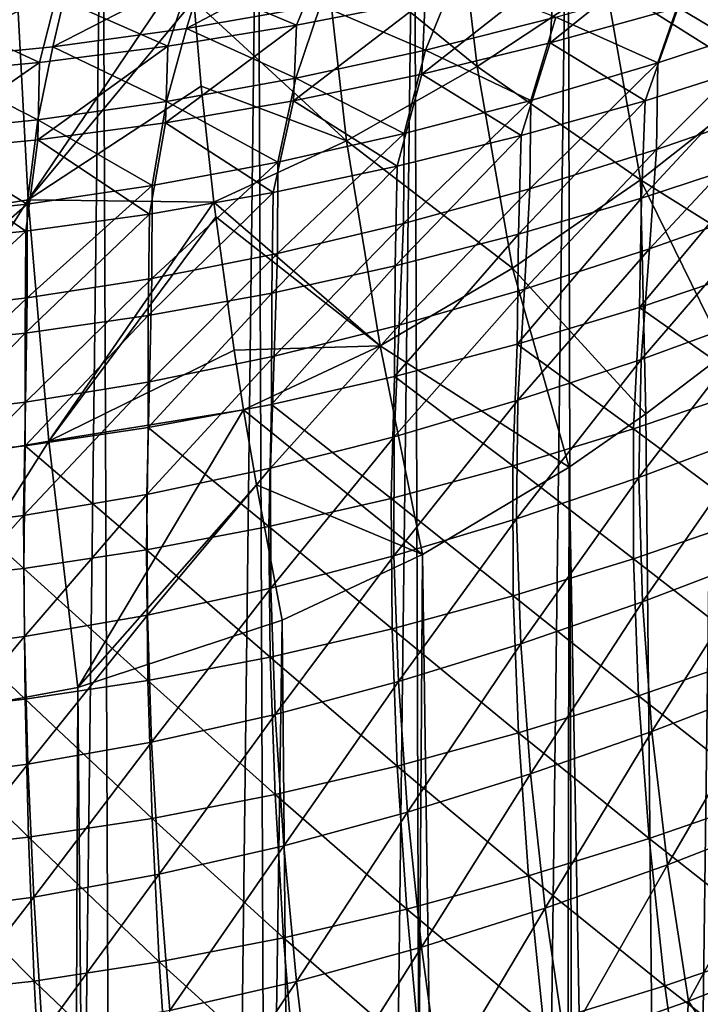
# Model space of a CAD drawing. Header units: metres. Extents: x -23 to 23, y -109 to 23.
# Tile 109 of 256: x 1.63 to 4.69, y -27.96 to -23.54. Entities that reach past the tile are written whole.
import ezdxf

# ---------------------------------------------------------------- set-up
doc = ezdxf.new("R2010")
doc.units = ezdxf.units.M
doc.layers.add('solid_509434_01', color=7, linetype='CONTINUOUS')

msp = doc.modelspace()

# ---------------------------------------------------------------- linework, layer by layer
at = {"layer": 'solid_509434_01'}
for points in [[(1.317985, -22.072668, 102.790764), (2.000258, -22.108562, 102.68734), (1.466591, -65.650391, 102.771904)], [(2.000258, -22.108562, 102.68734), (2.180091, -65.652519, 102.652847), (1.466591, -65.650391, 102.771904)], [(2.000258, -22.108562, 102.68734), (2.6986, -22.145535, 102.536118), (2.180091, -65.652519, 102.652847)], [(2.6986, -22.145535, 102.536118), (2.873777, -65.655388, 102.490761), (2.180091, -65.652519, 102.652847)], [(2.6986, -22.145535, 102.536118), (3.400906, -22.182789, 102.335709), (2.873777, -65.655388, 102.490761)], [(3.400906, -22.182789, 102.335709), (3.548041, -65.659012, 102.287315), (2.873777, -65.655388, 102.490761)], [(3.400906, -22.182789, 102.335709), (4.092252, -22.219231, 102.088074), (3.548041, -65.659012, 102.287315)], [(4.092252, -22.219231, 102.088074), (4.208807, -65.663437, 102.041115), (3.548041, -65.659012, 102.287315)], [(4.092252, -22.219231, 102.088074), (4.774295, -22.255306, 101.79071), (4.208807, -65.663437, 102.041115)], [(4.774295, -22.255306, 101.79071), (4.856981, -65.668739, 101.750862), (4.208807, -65.663437, 102.041115)], [(3.683639, -23.747065, 79.148163), (3.581149, -22.870665, 78.782677), (2.996523, -23.187876, 78.582062)], [(3.683639, -23.747065, 79.148163), (4.260594, -23.365742, 79.40416), (3.581149, -22.870665, 78.782677)], [(4.976747, -23.817398, 79.995735), (4.828191, -22.944998, 79.701187), (4.260594, -23.365742, 79.40416)], [(4.609707, -23.161604, 108.956215), (4.011578, -23.641176, 108.471413), (4.587523, -23.481535, 108.342613)], [(4.609707, -23.161604, 108.956215), (4.030415, -23.314123, 109.079147), (4.011578, -23.641176, 108.471413)], [(3.082421, -23.203711, 72.039749), (2.980482, -23.471966, 72.606468), (2.377725, -23.576666, 72.505798)], [(2.460174, -23.307003, 71.935638), (3.082421, -23.203711, 72.039749), (2.377725, -23.576666, 72.505798)], [(3.097496, -24.080256, 78.932487), (2.996523, -23.187876, 78.582062), (2.411041, -23.450619, 78.422997)], [(3.097496, -24.080256, 78.932487), (3.683639, -23.747065, 79.148163), (2.996523, -23.187876, 78.582062)], [(4.625395, -23.357813, 73.568428), (5.212416, -23.171135, 73.756721), (5.066787, -23.543671, 74.25325)], [(1.611308, -23.305376, 78.094452), (1.666384, -24.346346, 78.497719), (2.397372, -23.263386, 78.339035)], [(1.666384, -24.346346, 78.497719), (2.411041, -23.450619, 78.422997), (2.397372, -23.263386, 78.339035)], [(2.995515, -23.264112, 109.889252), (2.393296, -23.359413, 109.964546), (2.872291, -23.561504, 109.274651)], [(2.995515, -23.264112, 109.889252), (2.872291, -23.561504, 109.274651), (3.451076, -23.447613, 109.185257)], [(0.838327, -24.476492, 78.3853), (1.666384, -24.346346, 78.497719), (1.611308, -23.305376, 78.094452)], [(2.460174, -23.307003, 71.935638), (2.377725, -23.576666, 72.505798), (1.778233, -23.658638, 72.427986)], [(1.84072, -23.387817, 71.854866), (2.460174, -23.307003, 71.935638), (1.778233, -23.658638, 72.427986)], [(4.030415, -23.314123, 109.079147), (3.43523, -23.78112, 108.582481), (4.011578, -23.641176, 108.471413)], [(4.030415, -23.314123, 109.079147), (3.451076, -23.447613, 109.185257), (3.43523, -23.78112, 108.582481)], [(5.162293, -23.302946, 108.196037), (4.587523, -23.481535, 108.342613), (4.993437, -23.725, 107.651527)], [(1.84072, -23.387817, 71.854866), (1.778233, -23.658638, 72.427986), (1.182199, -23.717422, 72.37265)], [(1.224271, -23.445738, 71.797218), (1.84072, -23.387817, 71.854866), (1.182199, -23.717422, 72.37265)], [(2.393296, -23.359413, 109.964546), (1.792464, -23.433874, 110.022987), (2.294562, -23.65531, 109.347473)], [(2.393296, -23.359413, 109.964546), (2.294562, -23.65531, 109.347473), (2.872291, -23.561504, 109.274651)], [(2.980482, -23.471966, 72.606468), (3.585997, -23.345171, 72.730316), (3.452537, -23.673105, 73.261253)], [(3.585997, -23.345171, 72.730316), (4.038379, -23.525505, 73.403275), (3.452537, -23.673105, 73.261253)], [(4.418575, -24.255255, 79.687737), (4.260594, -23.365742, 79.40416), (3.683639, -23.747065, 79.148163)], [(4.038379, -23.525505, 73.403275), (4.625395, -23.357813, 73.568428), (4.496267, -23.730959, 74.067696)], [(4.418575, -24.255255, 79.687737), (4.976747, -23.817398, 79.995735), (4.260594, -23.365742, 79.40416)], [(4.625395, -23.357813, 73.568428), (5.066787, -23.543671, 74.25325), (4.496267, -23.730959, 74.067696)], [(1.792464, -23.433874, 110.022987), (1.193227, -23.487219, 110.064705), (1.718258, -23.728638, 109.403893)], [(1.666384, -24.346346, 78.497719), (2.444804, -23.835768, 78.579071), (2.411041, -23.450619, 78.422997)], [(1.792464, -23.433874, 110.022987), (1.718258, -23.728638, 109.403893), (2.294562, -23.65531, 109.347473)], [(2.377725, -23.576666, 72.505798), (2.980482, -23.471966, 72.606468), (2.868862, -23.799631, 73.142143)], [(2.444804, -23.835768, 78.579071), (3.097496, -24.080256, 78.932487), (2.411041, -23.450619, 78.422997)], [(3.451076, -23.447613, 109.185257), (2.859179, -23.900694, 108.675957), (3.43523, -23.78112, 108.582481)], [(3.451076, -23.447613, 109.185257), (2.872291, -23.561504, 109.274651), (2.859179, -23.900694, 108.675957)], [(2.980482, -23.471966, 72.606468), (3.452537, -23.673105, 73.261253), (2.868862, -23.799631, 73.142143)], [(1.193227, -23.487219, 110.064705), (1.143617, -23.781193, 109.444092), (1.718258, -23.728638, 109.403893)], [(4.587523, -23.481535, 108.342613), (4.011578, -23.641176, 108.471413), (4.438599, -23.900446, 107.796471)], [(4.587523, -23.481535, 108.342613), (4.438599, -23.900446, 107.796471), (4.993437, -23.725, 107.651527)], [(2.872291, -23.561504, 109.274651), (2.284024, -23.99931, 108.752014), (2.859179, -23.900694, 108.675957)], [(2.872291, -23.561504, 109.274651), (2.294562, -23.65531, 109.347473), (2.284024, -23.99931, 108.752014)], [(3.452537, -23.673105, 73.261253), (4.038379, -23.525505, 73.403275), (3.925672, -23.899527, 73.905235)], [(4.038379, -23.525505, 73.403275), (4.496267, -23.730959, 74.067696), (3.925672, -23.899527, 73.905235)], [(5.066787, -23.543671, 74.25325), (5.057663, -23.924252, 74.757347), (4.489714, -24.119659, 74.564835)], [(4.496267, -23.730959, 74.067696), (5.066787, -23.543671, 74.25325), (4.489714, -24.119659, 74.564835)], [(1.778233, -23.658638, 72.427986), (2.377725, -23.576666, 72.505798), (2.288115, -23.90423, 73.045601)], [(2.377725, -23.576666, 72.505798), (2.868862, -23.799631, 73.142143), (2.288115, -23.90423, 73.045601)], [(4.011578, -23.641176, 108.471413), (3.43523, -23.78112, 108.582481), (3.882234, -24.057465, 107.923813)], [(4.011578, -23.641176, 108.471413), (3.882234, -24.057465, 107.923813), (4.438599, -23.900446, 107.796471)], [(1.182199, -23.717422, 72.37265), (1.778233, -23.658638, 72.427986), (1.710789, -23.986214, 72.971176)], [(2.294562, -23.65531, 109.347473), (1.710229, -24.076488, 108.81086), (2.284024, -23.99931, 108.752014)], [(2.294562, -23.65531, 109.347473), (1.718258, -23.728638, 109.403893), (1.710229, -24.076488, 108.81086)], [(1.778233, -23.658638, 72.427986), (2.288115, -23.90423, 73.045601), (1.710789, -23.986214, 72.971176)], [(2.868862, -23.799631, 73.142143), (3.452537, -23.673105, 73.261253), (3.356157, -24.048183, 73.765755)], [(3.452537, -23.673105, 73.261253), (3.925672, -23.899527, 73.905235), (3.356157, -24.048183, 73.765755)], [(1.182199, -23.717422, 72.37265), (1.710789, -23.986214, 72.971176), (1.137075, -24.045065, 72.918411)], [(1.718258, -23.728638, 109.403893), (1.138118, -24.131859, 108.852715), (1.710229, -24.076488, 108.81086)], [(1.718258, -23.728638, 109.403893), (1.143617, -23.781193, 109.444092), (1.138118, -24.131859, 108.852715)], [(4.496267, -23.730959, 74.067696), (4.489714, -24.119659, 74.564835), (3.921108, -24.29612, 74.396378)], [(3.925672, -23.899527, 73.905235), (4.496267, -23.730959, 74.067696), (3.921108, -24.29612, 74.396378)], [(4.993437, -23.725, 107.651527), (4.423027, -24.338203, 107.26088), (4.973447, -24.157833, 107.109169)], [(4.993437, -23.725, 107.651527), (4.438599, -23.900446, 107.796471), (4.423027, -24.338203, 107.26088)], [(3.43523, -23.78112, 108.582481), (2.859179, -23.900694, 108.675957), (3.325124, -24.195269, 108.033623)], [(3.842714, -24.652952, 79.415443), (3.683639, -23.747065, 79.148163), (3.097496, -24.080256, 78.932487)], [(3.43523, -23.78112, 108.582481), (3.325124, -24.195269, 108.033623), (3.882234, -24.057465, 107.923813)], [(3.842714, -24.652952, 79.415443), (4.418575, -24.255255, 79.687737), (3.683639, -23.747065, 79.148163)], [(2.288115, -23.90423, 73.045601), (2.868862, -23.799631, 73.142143), (2.788708, -24.175848, 73.648987)], [(2.868862, -23.799631, 73.142143), (3.356157, -24.048183, 73.765755), (2.788708, -24.175848, 73.648987)], [(4.418575, -24.255255, 79.687737), (5.17054, -24.725897, 80.185196), (4.976747, -23.817398, 79.995735)], [(1.666384, -24.346346, 78.497719), (2.501882, -24.355968, 78.75605), (2.444804, -23.835768, 78.579071)], [(2.444804, -23.835768, 78.579071), (2.501882, -24.355968, 78.75605), (3.097496, -24.080256, 78.932487)], [(1.710789, -23.986214, 72.971176), (2.288115, -23.90423, 73.045601), (2.224087, -24.281574, 73.55452)], [(2.288115, -23.90423, 73.045601), (2.788708, -24.175848, 73.648987), (2.224087, -24.281574, 73.55452)], [(2.859179, -23.900694, 108.675957), (2.284024, -23.99931, 108.752014), (2.767984, -24.313145, 108.126007)], [(2.859179, -23.900694, 108.675957), (2.767984, -24.313145, 108.126007), (3.325124, -24.195269, 108.033623)], [(3.925672, -23.899527, 73.905235), (3.921108, -24.29612, 74.396378), (3.353076, -24.45223, 74.251846)], [(3.356157, -24.048183, 73.765755), (3.925672, -23.899527, 73.905235), (3.353076, -24.45223, 74.251846)], [(4.438599, -23.900446, 107.796471), (3.870323, -24.499971, 107.394257), (4.423027, -24.338203, 107.26088)], [(4.438599, -23.900446, 107.796471), (3.882234, -24.057465, 107.923813), (3.870323, -24.499971, 107.394257)], [(5.057663, -23.924252, 74.757347), (5.020284, -24.366283, 75.206993), (4.459119, -24.566212, 75.010223)], [(4.489714, -24.119659, 74.564835), (5.057663, -23.924252, 74.757347), (4.459119, -24.566212, 75.010223)], [(1.137075, -24.045065, 72.918411), (1.710789, -23.986214, 72.971176), (1.662803, -24.364578, 73.481827)], [(1.710789, -23.986214, 72.971176), (2.224087, -24.281574, 73.55452), (1.662803, -24.364578, 73.481827)], [(2.284024, -23.99931, 108.752014), (1.710229, -24.076488, 108.81086), (2.21144, -24.410469, 108.201149)], [(2.284024, -23.99931, 108.752014), (2.21144, -24.410469, 108.201149), (2.767984, -24.313145, 108.126007)], [(1.137075, -24.045065, 72.918411), (1.662803, -24.364578, 73.481827), (1.105078, -24.424253, 73.430405)], [(3.356157, -24.048183, 73.765755), (3.353076, -24.45223, 74.251846), (2.786681, -24.586702, 74.130936)], [(2.788708, -24.175848, 73.648987), (3.356157, -24.048183, 73.765755), (2.786681, -24.586702, 74.130936)], [(1.710229, -24.076488, 108.81086), (1.138118, -24.131859, 108.852715), (1.655999, -24.486715, 108.259254)], [(1.710229, -24.076488, 108.81086), (1.655999, -24.486715, 108.259254), (2.21144, -24.410469, 108.201149)], [(3.248381, -25.000849, 79.179825), (3.097496, -24.080256, 78.932487), (2.501882, -24.355968, 78.75605)], [(3.248381, -25.000849, 79.179825), (3.842714, -24.652952, 79.415443), (3.097496, -24.080256, 78.932487)], [(3.882234, -24.057465, 107.923813), (3.316191, -24.642233, 107.509323), (3.870323, -24.499971, 107.394257)], [(3.882234, -24.057465, 107.923813), (3.325124, -24.195269, 108.033623), (3.316191, -24.642233, 107.509323)], [(1.138118, -24.131859, 108.852715), (1.102043, -24.541468, 108.300552), (1.655999, -24.486715, 108.259254)], [(4.489714, -24.119659, 74.564835), (4.459119, -24.566212, 75.010223), (3.896541, -24.747364, 74.837975)], [(3.921108, -24.29612, 74.396378), (4.489714, -24.119659, 74.564835), (3.896541, -24.747364, 74.837975)], [(2.788708, -24.175848, 73.648987), (2.786681, -24.586702, 74.130936), (2.222774, -24.69838, 74.033203)], [(2.224087, -24.281574, 73.55452), (2.788708, -24.175848, 73.648987), (2.222774, -24.69838, 74.033203)], [(4.973447, -24.157833, 107.109169), (4.412988, -24.828484, 106.771652), (4.958939, -24.644583, 106.613129)], [(4.973447, -24.157833, 107.109169), (4.423027, -24.338203, 107.26088), (4.412988, -24.828484, 106.771652)], [(3.325124, -24.195269, 108.033623), (2.761429, -24.76416, 107.606171), (3.316191, -24.642233, 107.509323)], [(3.325124, -24.195269, 108.033623), (2.767984, -24.313145, 108.126007), (2.761429, -24.76416, 107.606171)], [(3.842714, -24.652952, 79.415443), (4.442692, -25.3062, 79.769882), (4.418575, -24.255255, 79.687737)], [(4.418575, -24.255255, 79.687737), (4.442692, -25.3062, 79.769882), (4.799578, -25.034121, 79.963913)], [(4.418575, -24.255255, 79.687737), (4.799578, -25.034121, 79.963913), (5.17054, -24.725897, 80.185196)], [(2.224087, -24.281574, 73.55452), (2.222774, -24.69838, 74.033203), (1.661953, -24.786283, 73.958092)], [(1.662803, -24.364578, 73.481827), (2.224087, -24.281574, 73.55452), (1.661953, -24.786283, 73.958092)], [(2.767984, -24.313145, 108.126007), (2.206756, -24.865013, 107.684952), (2.761429, -24.76416, 107.606171)], [(2.767984, -24.313145, 108.126007), (2.21144, -24.410469, 108.201149), (2.206756, -24.865013, 107.684952)], [(3.921108, -24.29612, 74.396378), (3.896541, -24.747364, 74.837975), (3.333788, -24.908154, 74.690125)], [(3.353076, -24.45223, 74.251846), (3.921108, -24.29612, 74.396378), (3.333788, -24.908154, 74.690125)], [(0.838327, -24.476492, 78.3853), (0.884249, -25.582094, 78.630638), (1.666384, -24.346346, 78.497719)], [(0.884249, -25.582094, 78.630638), (1.759704, -25.43, 78.755127), (1.666384, -24.346346, 78.497719)], [(1.666384, -24.346346, 78.497719), (1.759704, -25.43, 78.755127), (2.501882, -24.355968, 78.75605)], [(1.759704, -25.43, 78.755127), (2.510116, -24.422651, 78.776031), (2.501882, -24.355968, 78.75605)], [(2.510116, -24.422651, 78.776031), (3.248381, -25.000849, 79.179825), (2.501882, -24.355968, 78.75605)], [(4.423027, -24.338203, 107.26088), (3.863844, -24.993803, 106.911186), (4.412988, -24.828484, 106.771652)], [(4.423027, -24.338203, 107.26088), (3.870323, -24.499971, 107.394257), (3.863844, -24.993803, 106.911186)], [(1.662803, -24.364578, 73.481827), (1.661953, -24.786283, 73.958092), (1.104542, -24.849628, 73.905029)], [(1.105078, -24.424253, 73.430405), (1.662803, -24.364578, 73.481827), (1.104542, -24.849628, 73.905029)], [(5.020284, -24.366283, 75.206993), (4.974129, -24.860369, 75.603249), (4.421706, -25.06226, 75.403824)], [(4.459119, -24.566212, 75.010223), (5.020284, -24.366283, 75.206993), (4.421706, -25.06226, 75.403824)], [(2.21144, -24.410469, 108.201149), (1.652785, -24.944153, 107.74588), (2.206756, -24.865013, 107.684952)], [(2.21144, -24.410469, 108.201149), (1.655999, -24.486715, 108.259254), (1.652785, -24.944153, 107.74588)], [(1.759704, -25.43, 78.755127), (2.592903, -25.02042, 78.928696), (2.510116, -24.422651, 78.776031)], [(2.510116, -24.422651, 78.776031), (2.592903, -25.02042, 78.928696), (3.248381, -25.000849, 79.179825)], [(1.655999, -24.486715, 108.259254), (1.100009, -25.00107, 107.789162), (1.652785, -24.944153, 107.74588)], [(1.655999, -24.486715, 108.259254), (1.102043, -24.541468, 108.300552), (1.100009, -25.00107, 107.789162)], [(3.353076, -24.45223, 74.251846), (3.333788, -24.908154, 74.690125), (2.771954, -25.047091, 74.566383)], [(2.786681, -24.586702, 74.130936), (3.353076, -24.45223, 74.251846), (2.771954, -25.047091, 74.566383)], [(3.870323, -24.499971, 107.394257), (3.312421, -25.139519, 107.031693), (3.863844, -24.993803, 106.911186)], [(3.870323, -24.499971, 107.394257), (3.316191, -24.642233, 107.509323), (3.312421, -25.139519, 107.031693)], [(4.459119, -24.566212, 75.010223), (4.421706, -25.06226, 75.403824), (3.866936, -25.245825, 75.229012)], [(3.896541, -24.747364, 74.837975), (4.459119, -24.566212, 75.010223), (3.866936, -25.245825, 75.229012)], [(2.786681, -24.586702, 74.130936), (2.771954, -25.047091, 74.566383), (2.211938, -25.162823, 74.466316)], [(2.222774, -24.69838, 74.033203), (2.786681, -24.586702, 74.130936), (2.211938, -25.162823, 74.466316)], [(3.316191, -24.642233, 107.509323), (2.759592, -25.264673, 107.133232), (3.312421, -25.139519, 107.031693)], [(3.316191, -24.642233, 107.509323), (2.761429, -24.76416, 107.606171), (2.759592, -25.264673, 107.133232)], [(3.248381, -25.000849, 79.179825), (4.098311, -25.545649, 79.599442), (3.842714, -24.652952, 79.415443)], [(3.842714, -24.652952, 79.415443), (4.098311, -25.545649, 79.599442), (4.442692, -25.3062, 79.769882)], [(4.958939, -24.644583, 106.613129), (4.412988, -24.828484, 106.771652), (4.926452, -25.189827, 106.176651)], [(2.222774, -24.69838, 74.033203), (2.211938, -25.162823, 74.466316), (1.654418, -25.254173, 74.389412)], [(1.661953, -24.786283, 73.958092), (2.222774, -24.69838, 74.033203), (1.654418, -25.254173, 74.389412)], [(3.896541, -24.747364, 74.837975), (3.866936, -25.245825, 75.229012), (3.311017, -25.409304, 75.078728)], [(3.333788, -24.908154, 74.690125), (3.896541, -24.747364, 74.837975), (3.311017, -25.409304, 75.078728)], [(1.661953, -24.786283, 73.958092), (1.654418, -25.254173, 74.389412), (1.099826, -25.320171, 74.335083)], [(1.104542, -24.849628, 73.905029), (1.661953, -24.786283, 73.958092), (1.099826, -25.320171, 74.335083)], [(2.761429, -24.76416, 107.606171), (2.206166, -25.368406, 107.215897), (2.759592, -25.264673, 107.133232)], [(2.761429, -24.76416, 107.606171), (2.206756, -24.865013, 107.684952), (2.206166, -25.368406, 107.215897)], [(4.412988, -24.828484, 106.771652), (3.863844, -24.993803, 106.911186), (4.387362, -25.374071, 106.340172)], [(4.412988, -24.828484, 106.771652), (4.387362, -25.374071, 106.340172), (4.926452, -25.189827, 106.176651)], [(2.206756, -24.865013, 107.684952), (1.652785, -24.944153, 107.74588), (1.652864, -25.449961, 107.279861)], [(2.206756, -24.865013, 107.684952), (1.652864, -25.449961, 107.279861), (2.206166, -25.368406, 107.215897)], [(4.974129, -24.860369, 75.603249), (4.956847, -25.388288, 75.955772), (4.410987, -25.592129, 75.752411)], [(4.421706, -25.06226, 75.403824), (4.974129, -24.860369, 75.603249), (4.410987, -25.592129, 75.752411)], [(3.333788, -24.908154, 74.690125), (3.311017, -25.409304, 75.078728), (2.75503, -25.551023, 74.952759)], [(2.771954, -25.047091, 74.566383), (3.333788, -24.908154, 74.690125), (2.75503, -25.551023, 74.952759)], [(1.652785, -24.944153, 107.74588), (1.100009, -25.00107, 107.789162), (1.100306, -25.508715, 107.325325)], [(1.652785, -24.944153, 107.74588), (1.100306, -25.508715, 107.325325), (1.652864, -25.449961, 107.279861)], [(1.759704, -25.43, 78.755127), (2.635188, -25.288691, 78.982094), (2.592903, -25.02042, 78.928696)], [(2.592903, -25.02042, 78.928696), (2.635188, -25.288691, 78.982094), (3.248381, -25.000849, 79.179825)], [(2.635188, -25.288691, 78.982094), (3.438792, -25.938963, 79.316841), (3.248381, -25.000849, 79.179825)], [(3.248381, -25.000849, 79.179825), (3.438792, -25.938963, 79.316841), (4.098311, -25.545649, 79.599442)], [(3.863844, -24.993803, 106.911186), (3.312421, -25.139519, 107.031693), (3.844124, -25.540085, 106.484344)], [(3.863844, -24.993803, 106.911186), (3.844124, -25.540085, 106.484344), (4.387362, -25.374071, 106.340172)], [(2.771954, -25.047091, 74.566383), (2.75503, -25.551023, 74.952759), (2.199901, -25.669443, 74.850731)], [(2.211938, -25.162823, 74.466316), (2.771954, -25.047091, 74.566383), (2.199901, -25.669443, 74.850731)], [(4.421706, -25.06226, 75.403824), (4.410987, -25.592129, 75.752411), (3.86159, -25.778168, 75.57373)], [(3.866936, -25.245825, 75.229012), (4.421706, -25.06226, 75.403824), (3.86159, -25.778168, 75.57373)], [(4.799578, -25.034121, 79.963913), (4.442692, -25.3062, 79.769882), (4.833362, -65.708916, 79.983223)], [(3.312421, -25.139519, 107.031693), (2.759592, -25.264673, 107.133232), (3.29768, -25.686741, 106.60907)], [(3.312421, -25.139519, 107.031693), (3.29768, -25.686741, 106.60907), (3.844124, -25.540085, 106.484344)], [(2.211938, -25.162823, 74.466316), (2.199901, -25.669443, 74.850731), (1.646379, -25.763189, 74.772202)], [(1.654418, -25.254173, 74.389412), (2.211938, -25.162823, 74.466316), (1.646379, -25.763189, 74.772202)], [(4.926452, -25.189827, 106.176651), (4.387362, -25.374071, 106.340172), (4.920761, -25.772905, 105.790848)], [(1.654418, -25.254173, 74.389412), (1.646379, -25.763189, 74.772202), (1.095017, -25.831106, 74.716682)], [(1.099826, -25.320171, 74.335083), (1.654418, -25.254173, 74.389412), (1.095017, -25.831106, 74.716682)], [(1.759704, -25.43, 78.755127), (1.889443, -26.535044, 78.861633), (2.635188, -25.288691, 78.982094)], [(2.692658, -25.625397, 79.03614), (2.635188, -25.288691, 78.982094), (1.889443, -26.535044, 78.861633)], [(2.759592, -25.264673, 107.133232), (2.206166, -25.368406, 107.215897), (2.748949, -25.812981, 106.714325)], [(2.692658, -25.625397, 79.03614), (3.438792, -25.938963, 79.316841), (2.635188, -25.288691, 78.982094)], [(2.759592, -25.264673, 107.133232), (2.748949, -25.812981, 106.714325), (3.29768, -25.686741, 106.60907)], [(3.866936, -25.245825, 75.229012), (3.86159, -25.778168, 75.57373), (3.309799, -25.944458, 75.419746)], [(3.311017, -25.409304, 75.078728), (3.866936, -25.245825, 75.229012), (3.309799, -25.944458, 75.419746)], [(4.442692, -25.3062, 79.769882), (4.098311, -25.545649, 79.599442), (4.833362, -65.708916, 79.983223)], [(2.206166, -25.368406, 107.215897), (1.652864, -25.449961, 107.279861), (2.198809, -25.917826, 106.80014)], [(2.206166, -25.368406, 107.215897), (2.198809, -25.917826, 106.80014), (2.748949, -25.812981, 106.714325)], [(4.387362, -25.374071, 106.340172), (3.844124, -25.540085, 106.484344), (4.386117, -25.957325, 105.960289)], [(4.387362, -25.374071, 106.340172), (4.386117, -25.957325, 105.960289), (4.920761, -25.772905, 105.790848)], [(2.75503, -25.551023, 74.952759), (3.311017, -25.409304, 75.078728), (2.756678, -26.08913, 75.290337)], [(3.311017, -25.409304, 75.078728), (3.309799, -25.944458, 75.419746), (2.756678, -26.08913, 75.290337)], [(4.410987, -25.592129, 75.752411), (4.956847, -25.388288, 75.955772), (4.427067, -26.150703, 76.052612)], [(4.956847, -25.388288, 75.955772), (4.968607, -25.94495, 76.261162), (4.427067, -26.150703, 76.052612)], [(0.884249, -25.582094, 78.630638), (0.948876, -26.7103, 78.717964), (1.759704, -25.43, 78.755127)], [(1.759704, -25.43, 78.755127), (0.948876, -26.7103, 78.717964), (1.889443, -26.535044, 78.861633)], [(1.652864, -25.449961, 107.279861), (1.100306, -25.508715, 107.325325), (1.648078, -26.000418, 106.866631)], [(1.652864, -25.449961, 107.279861), (1.648078, -26.000418, 106.866631), (2.198809, -25.917826, 106.80014)], [(1.100306, -25.508715, 107.325325), (1.097496, -26.060024, 106.913925), (1.648078, -26.000418, 106.866631)], [(2.199901, -25.669443, 74.850731), (2.75503, -25.551023, 74.952759), (2.20318, -26.210426, 75.185257)], [(2.75503, -25.551023, 74.952759), (2.756678, -26.08913, 75.290337), (2.20318, -26.210426, 75.185257)], [(3.844124, -25.540085, 106.484344), (3.29768, -25.686741, 106.60907), (3.846228, -26.123919, 106.109993)], [(4.098311, -25.545649, 79.599442), (3.438792, -25.938963, 79.316841), (4.014428, -65.690132, 79.560356)], [(3.844124, -25.540085, 106.484344), (3.846228, -26.123919, 106.109993), (4.386117, -25.957325, 105.960289)], [(4.098311, -25.545649, 79.599442), (4.014428, -65.690132, 79.560356), (4.833362, -65.708916, 79.983223)], [(3.86159, -25.778168, 75.57373), (4.410987, -25.592129, 75.752411), (3.880554, -26.339254, 75.868813)], [(4.410987, -25.592129, 75.752411), (4.427067, -26.150703, 76.052612), (3.880554, -26.339254, 75.868813)], [(2.692658, -25.625397, 79.03614), (1.889443, -26.535044, 78.861633), (2.808765, -26.233854, 79.097687)], [(2.692658, -25.625397, 79.03614), (2.808765, -26.233854, 79.097687), (3.438792, -25.938963, 79.316841)], [(1.646379, -25.763189, 74.772202), (2.199901, -25.669443, 74.850731), (1.650142, -26.306757, 75.104187)], [(2.199901, -25.669443, 74.850731), (2.20318, -26.210426, 75.185257), (1.650142, -26.306757, 75.104187)], [(3.29768, -25.686741, 106.60907), (2.748949, -25.812981, 106.714325), (3.302058, -26.271452, 106.239777)], [(3.29768, -25.686741, 106.60907), (3.302058, -26.271452, 106.239777), (3.846228, -26.123919, 106.109993)], [(1.095017, -25.831106, 74.716682), (1.646379, -25.763189, 74.772202), (1.098263, -26.376755, 75.046753)], [(1.646379, -25.763189, 74.772202), (1.650142, -26.306757, 75.104187), (1.098263, -26.376755, 75.046753)], [(4.920761, -25.772905, 105.790848), (4.386117, -25.957325, 105.960289), (4.941921, -26.388195, 105.459435)], [(2.748949, -25.812981, 106.714325), (2.198809, -25.917826, 106.80014), (2.754571, -26.398748, 106.349518)], [(2.748949, -25.812981, 106.714325), (2.754571, -26.398748, 106.349518), (3.302058, -26.271452, 106.239777)], [(3.309799, -25.944458, 75.419746), (3.86159, -25.778168, 75.57373), (3.330145, -26.508457, 75.709885)], [(3.86159, -25.778168, 75.57373), (3.880554, -26.339254, 75.868813), (3.330145, -26.508457, 75.709885)], [(2.198809, -25.917826, 106.80014), (1.648078, -26.000418, 106.866631), (2.204719, -26.504713, 106.439171)], [(2.198809, -25.917826, 106.80014), (2.204719, -26.504713, 106.439171), (2.754571, -26.398748, 106.349518)], [(2.756678, -26.08913, 75.290337), (3.309799, -25.944458, 75.419746), (2.77688, -26.656219, 75.575859)], [(3.309799, -25.944458, 75.419746), (3.330145, -26.508457, 75.709885), (2.77688, -26.656219, 75.575859)], [(3.438792, -25.938963, 79.316841), (2.808765, -26.233854, 79.097687), (3.171931, -65.674362, 79.218132)], [(3.438792, -25.938963, 79.316841), (3.171931, -65.674362, 79.218132), (4.014428, -65.690132, 79.560356)], [(4.427067, -26.150703, 76.052612), (4.968607, -25.94495, 76.261162), (4.469789, -26.732595, 76.301537)], [(4.968607, -25.94495, 76.261162), (5.009295, -26.524984, 76.516464), (4.469789, -26.732595, 76.301537)], [(4.386117, -25.957325, 105.960289), (3.846228, -26.123919, 106.109993), (4.409266, -26.572615, 105.635666)], [(4.386117, -25.957325, 105.960289), (4.409266, -26.572615, 105.635666), (4.941921, -26.388195, 105.459435)], [(1.648078, -26.000418, 106.866631), (1.097496, -26.060024, 106.913925), (1.653418, -26.588364, 106.508743)], [(1.648078, -26.000418, 106.866631), (1.653418, -26.588364, 106.508743), (2.204719, -26.504713, 106.439171)], [(1.097496, -26.060024, 106.913925), (1.101544, -26.648853, 106.558304), (1.653418, -26.588364, 106.508743)], [(2.20318, -26.210426, 75.185257), (2.756678, -26.08913, 75.290337), (2.221744, -26.780554, 75.466667)], [(2.756678, -26.08913, 75.290337), (2.77688, -26.656219, 75.575859), (2.221744, -26.780554, 75.466667)], [(3.846228, -26.123919, 106.109993), (3.302058, -26.271452, 106.239777), (3.870136, -26.739672, 105.791748)], [(3.846228, -26.123919, 106.109993), (3.870136, -26.739672, 105.791748), (4.409266, -26.572615, 105.635666)], [(3.880554, -26.339254, 75.868813), (4.427067, -26.150703, 76.052612), (3.923645, -26.92367, 76.111397)], [(4.427067, -26.150703, 76.052612), (4.469789, -26.732595, 76.301537), (3.923645, -26.92367, 76.111397)], [(1.650142, -26.306757, 75.104187), (2.20318, -26.210426, 75.185257), (1.665672, -26.879633, 75.382156)], [(2.20318, -26.210426, 75.185257), (2.221744, -26.780554, 75.466667), (1.665672, -26.879633, 75.382156)], [(2.808765, -26.233854, 79.097687), (1.889443, -26.535044, 78.861633), (2.240271, -65.661369, 78.940315)], [(2.808765, -26.233854, 79.097687), (2.240271, -65.661369, 78.940315), (3.171931, -65.674362, 79.218132)], [(3.302058, -26.271452, 106.239777), (2.754571, -26.398748, 106.349518), (3.325514, -26.888008, 105.927383)], [(3.302058, -26.271452, 106.239777), (3.325514, -26.888008, 105.927383), (3.870136, -26.739672, 105.791748)], [(1.098263, -26.376755, 75.046753), (1.650142, -26.306757, 75.104187), (1.109532, -26.951853, 75.322121)], [(1.650142, -26.306757, 75.104187), (1.665672, -26.879633, 75.382156), (1.109532, -26.951853, 75.322121)], [(3.330145, -26.508457, 75.709885), (3.880554, -26.339254, 75.868813), (3.37186, -27.095854, 75.946342)], [(3.880554, -26.339254, 75.868813), (3.923645, -26.92367, 76.111397), (3.37186, -27.095854, 75.946342)], [(4.941921, -26.388195, 105.459435), (4.409266, -26.572615, 105.635666), (4.989727, -27.029755, 105.185623)], [(2.754571, -26.398748, 106.349518), (2.204719, -26.504713, 106.439171), (2.776406, -27.016327, 106.042351)], [(2.754571, -26.398748, 106.349518), (2.776406, -27.016327, 106.042351), (3.325514, -26.888008, 105.927383)], [(2.204719, -26.504713, 106.439171), (1.653418, -26.588364, 106.508743), (2.223836, -27.123405, 106.136475)], [(2.204719, -26.504713, 106.439171), (2.223836, -27.123405, 106.136475), (2.776406, -27.016327, 106.042351)], [(2.77688, -26.656219, 75.575859), (3.330145, -26.508457, 75.709885), (2.815442, -27.246819, 75.806572)], [(3.330145, -26.508457, 75.709885), (3.37186, -27.095854, 75.946342), (2.815442, -27.246819, 75.806572)], [(4.469789, -26.732595, 76.301537), (5.009295, -26.524984, 76.516464), (4.538741, -27.332188, 76.49678)], [(5.009295, -26.524984, 76.516464), (5.078518, -27.122789, 76.719215), (4.538741, -27.332188, 76.49678)], [(1.889443, -26.535044, 78.861633), (0.948876, -26.7103, 78.717964), (1.727363, -65.656013, 78.829941)], [(1.889443, -26.535044, 78.861633), (1.727363, -65.656013, 78.829941), (2.240271, -65.661369, 78.940315)], [(1.653418, -26.588364, 106.508743), (1.101544, -26.648853, 106.558304), (1.668832, -27.208126, 106.209671)], [(1.653418, -26.588364, 106.508743), (1.668832, -27.208126, 106.209671), (2.223836, -27.123405, 106.136475)], [(4.409266, -26.572615, 105.635666), (3.870136, -26.739672, 105.791748), (4.456583, -27.214006, 105.369438)], [(4.409266, -26.572615, 105.635666), (4.456583, -27.214006, 105.369438), (4.989727, -27.029755, 105.185623)], [(1.101544, -26.648853, 106.558304), (1.11241, -27.269518, 106.261902), (1.668832, -27.208126, 106.209671)], [(2.221744, -26.780554, 75.466667), (2.77688, -26.656219, 75.575859), (2.255414, -27.374323, 75.692245)], [(2.77688, -26.656219, 75.575859), (2.815442, -27.246819, 75.806572), (2.255414, -27.374323, 75.692245)], [(0.948876, -26.7103, 78.717964), (1.182245, -65.652115, 78.744598), (1.727363, -65.656013, 78.829941)], [(3.870136, -26.739672, 105.791748), (3.325514, -26.888008, 105.927383), (3.915617, -27.381399, 105.532669)], [(3.870136, -26.739672, 105.791748), (3.915617, -27.381399, 105.532669), (4.456583, -27.214006, 105.369438)], [(3.923645, -26.92367, 76.111397), (4.469789, -26.732595, 76.301537), (3.990447, -27.525778, 76.299156)], [(4.469789, -26.732595, 76.301537), (4.538741, -27.332188, 76.49678), (3.990447, -27.525778, 76.299156)], [(1.665672, -26.879633, 75.382156), (2.221744, -26.780554, 75.466667), (1.692818, -27.476286, 75.603432)], [(2.221744, -26.780554, 75.466667), (2.255414, -27.374323, 75.692245), (1.692818, -27.476286, 75.603432)], [(1.109532, -26.951853, 75.322121), (1.665672, -26.879633, 75.382156), (1.128715, -27.55085, 75.540131)], [(1.665672, -26.879633, 75.382156), (1.692818, -27.476286, 75.603432), (1.128715, -27.55085, 75.540131)], [(3.325514, -26.888008, 105.927383), (2.776406, -27.016327, 106.042351), (3.36782, -27.53046, 105.674896)], [(3.325514, -26.888008, 105.927383), (3.36782, -27.53046, 105.674896), (3.915617, -27.381399, 105.532669)], [(3.37186, -27.095854, 75.946342), (3.923645, -26.92367, 76.111397), (3.43454, -27.700983, 76.126831)], [(3.923645, -26.92367, 76.111397), (3.990447, -27.525778, 76.299156), (3.43454, -27.700983, 76.126831)], [(2.776406, -27.016327, 106.042351), (2.223836, -27.123405, 106.136475), (2.814241, -27.659758, 105.795769)], [(2.776406, -27.016327, 106.042351), (2.814241, -27.659758, 105.795769), (3.36782, -27.53046, 105.674896)], [(4.989727, -27.029755, 105.185623), (4.456583, -27.214006, 105.369438), (5.063718, -27.691397, 104.972046)], [(2.815442, -27.246819, 75.806572), (3.37186, -27.095854, 75.946342), (2.871993, -27.855227, 75.980255)], [(3.37186, -27.095854, 75.946342), (3.43454, -27.700983, 76.126831), (2.871993, -27.855227, 75.980255)], [(2.223836, -27.123405, 106.136475), (1.668832, -27.208126, 106.209671), (2.255978, -27.767929, 105.894974)], [(2.223836, -27.123405, 106.136475), (2.255978, -27.767929, 105.894974), (2.814241, -27.659758, 105.795769)], [(4.538741, -27.332188, 76.49678), (5.078518, -27.122789, 76.719215), (4.633258, -27.943697, 76.636459)], [(5.078518, -27.122789, 76.719215), (5.175609, -27.732599, 76.867462), (4.633258, -27.943697, 76.636459)], [(1.668832, -27.208126, 106.209671), (1.11241, -27.269518, 106.261902), (1.694171, -27.853724, 105.97229)], [(1.668832, -27.208126, 106.209671), (1.694171, -27.853724, 105.97229), (2.255978, -27.767929, 105.894974)], [(4.456583, -27.214006, 105.369438), (3.915617, -27.381399, 105.532669), (4.527614, -27.875309, 105.164169)], [(4.456583, -27.214006, 105.369438), (4.527614, -27.875309, 105.164169), (5.063718, -27.691397, 104.972046)], [(1.11241, -27.269518, 106.261902), (1.12999, -27.916033, 106.027565), (1.694171, -27.853724, 105.97229)], [(2.255414, -27.374323, 75.692245), (2.815442, -27.246819, 75.806572), (2.303864, -27.986004, 75.859825)], [(2.815442, -27.246819, 75.806572), (2.871993, -27.855227, 75.980255), (2.303864, -27.986004, 75.859825)], [(3.990447, -27.525778, 76.299156), (4.538741, -27.332188, 76.49678), (4.080316, -28.139767, 76.430275)], [(4.538741, -27.332188, 76.49678), (4.633258, -27.943697, 76.636459), (4.080316, -28.139767, 76.430275)], [(1.692818, -27.476286, 75.603432), (2.255414, -27.374323, 75.692245), (1.731318, -28.090961, 75.765877)], [(2.255414, -27.374323, 75.692245), (2.303864, -27.986004, 75.859825), (1.731318, -28.090961, 75.765877)], [(3.915617, -27.381399, 105.532669), (3.36782, -27.53046, 105.674896), (3.982231, -28.042913, 105.335266)], [(3.915617, -27.381399, 105.532669), (3.982231, -28.042913, 105.335266), (4.527614, -27.875309, 105.164169)], [(1.128715, -27.55085, 75.540131), (1.692818, -27.476286, 75.603432), (1.155629, -28.167969, 75.698669)], [(1.692818, -27.476286, 75.603432), (1.731318, -28.090961, 75.765877), (1.155629, -28.167969, 75.698669)], [(3.36782, -27.53046, 105.674896), (2.814241, -27.659758, 105.795769), (3.428568, -28.19261, 105.484764)], [(3.36782, -27.53046, 105.674896), (3.428568, -28.19261, 105.484764), (3.982231, -28.042913, 105.335266)], [(3.43454, -27.700983, 76.126831), (3.990447, -27.525778, 76.299156), (3.517581, -28.318003, 76.249619)], [(3.990447, -27.525778, 76.299156), (4.080316, -28.139767, 76.430275), (3.517581, -28.318003, 76.249619)], [(2.814241, -27.659758, 105.795769), (2.255978, -27.767929, 105.894974), (2.867712, -28.322828, 105.612152)], [(2.814241, -27.659758, 105.795769), (2.867712, -28.322828, 105.612152), (3.428568, -28.19261, 105.484764)], [(2.871993, -27.855227, 75.980255), (3.43454, -27.700983, 76.126831), (2.945986, -28.475573, 76.095222)], [(3.43454, -27.700983, 76.126831), (3.517581, -28.318003, 76.249619), (2.945986, -28.475573, 76.095222)], [(5.063718, -27.691397, 104.972046), (4.527614, -27.875309, 105.164169), (5.163181, -28.366735, 104.820763)], [(4.633258, -27.943697, 76.636459), (5.175609, -27.732599, 76.867462), (4.981393, -28.473703, 76.816223)], [(2.255978, -27.767929, 105.894974), (1.694171, -27.853724, 105.97229), (2.300835, -28.432068, 105.716988)], [(2.255978, -27.767929, 105.894974), (2.300835, -28.432068, 105.716988), (2.867712, -28.322828, 105.612152)], [(1.694171, -27.853724, 105.97229), (1.12999, -27.916033, 106.027565), (1.729191, -28.518927, 105.798889)], [(1.694171, -27.853724, 105.97229), (1.729191, -28.518927, 105.798889), (2.300835, -28.432068, 105.716988)], [(2.303864, -27.986004, 75.859825), (2.871993, -27.855227, 75.980255), (2.366627, -28.609695, 75.967773)], [(2.871993, -27.855227, 75.980255), (2.945986, -28.475573, 76.095222), (2.366627, -28.609695, 75.967773)], [(4.527614, -27.875309, 105.164169), (3.982231, -28.042913, 105.335266), (4.621672, -28.55014, 105.021851)], [(4.527614, -27.875309, 105.164169), (4.621672, -28.55014, 105.021851), (5.163181, -28.366735, 104.820763)], [(1.12999, -27.916033, 106.027565), (1.154114, -28.582155, 105.857567), (1.729191, -28.518927, 105.798889)], [(4.080316, -28.139767, 76.430275), (4.633258, -27.943697, 76.636459), (4.580937, -28.623468, 76.649956)], [(4.633258, -27.943697, 76.636459), (4.981393, -28.473703, 76.816223), (4.580937, -28.623468, 76.649956)]]:
    msp.add_3dface(points, dxfattribs=at)

doc.saveas('drawing.dxf')
